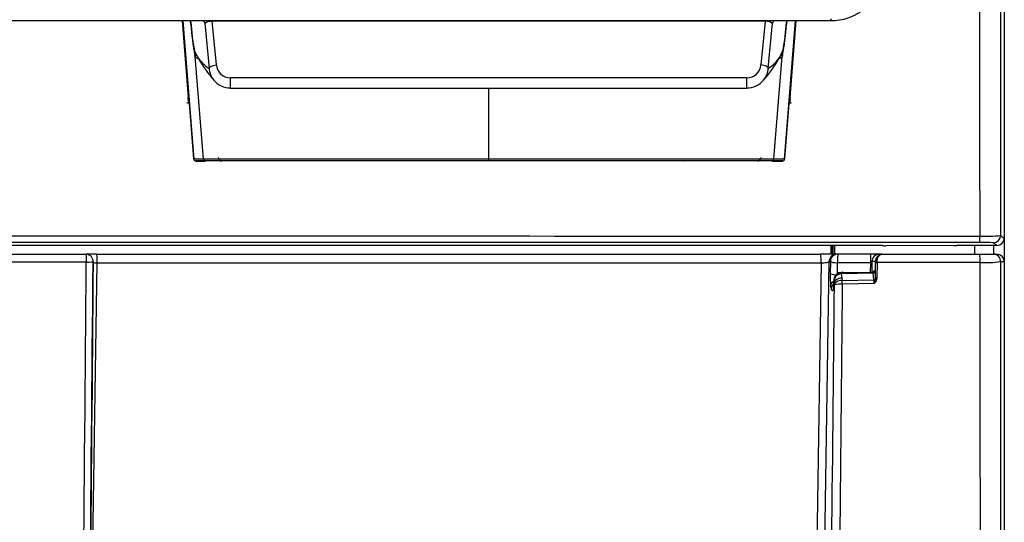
# Model space of a CAD drawing. Header units: millimetres. Extents: x 0 to 592, y 0 to 418.
# Tile 12 of 37: x 154 to 181, y 282 to 296. Entities that reach past the tile are written whole.
import ezdxf

# ---------------------------------------------------------------- set-up
doc = ezdxf.new("R2010")
doc.units = ezdxf.units.MM
doc.layers.add('140.966_BW4NEO_C', color=7, linetype='Continuous')
doc.layers.add('Standard', color=7, linetype='Continuous')

# ---------------------------------------------------------------- blocks, each defined once
blk = doc.blocks.new('SE')
at = {"layer": '140.966_BW4NEO_C', "color": 7, "linetype": 'Continuous'}
for p, q in [((180.543, 321.252), (180.543, 289.585)), ((175.831, 295.502), (123.025, 295.502)), ((158.138, 295.502), (158.304, 293.414)), ((158.15, 295.502), (158.328, 293.25)), ((158.157, 295.502), (158.456, 291.736)), ((158.378, 295.405), (158.368, 295.502)), ((158.376, 295.471), (158.373, 295.502)), ((158.759, 295.441), (158.727, 295.502)), ((158.759, 295.441), (158.874, 294.208)), ((174.024, 295.494), (158.962, 295.494)), ((159.073, 294.303), (158.962, 295.494)), ((159.136, 295.494), (159.132, 295.502)), ((159.153, 295.502), (159.158, 295.494)), ((159.181, 295.502), (159.185, 295.494)), ((160.37, 295.494), (160.371, 295.502)), ((160.822, 295.494), (160.823, 295.502)), ((161.064, 295.494), (161.064, 295.502)), ((161.193, 295.494), (161.193, 295.502)), ((162.585, 295.494), (162.585, 295.502)), ((162.665, 295.494), (162.665, 295.502)), ((170.321, 295.494), (170.321, 295.502)), ((170.4, 295.494), (170.4, 295.502)), ((171.792, 295.494), (171.792, 295.502)), ((171.922, 295.494), (171.922, 295.502)), ((172.163, 295.502), (172.163, 295.494)), ((172.615, 295.502), (172.615, 295.494)), ((173.299, 295.494), (173.303, 295.502)), ((173.828, 295.494), (173.833, 295.502)), ((173.854, 295.502), (173.849, 295.494)), ((174.024, 295.494), (173.913, 294.303)), ((174.112, 294.208), (174.227, 295.441)), ((174.258, 295.502), (174.227, 295.441)), ((174.556, 291.736), (174.852, 295.502)), ((174.617, 295.502), (174.608, 295.405)), ((174.613, 295.502), (174.61, 295.471)), ((174.683, 293.253), (174.86, 295.502)), ((174.706, 293.414), (174.871, 295.502)), ((175.804, 295.569), (175.831, 295.502)), ((158.488, 294.543), (158.483, 294.556)), ((158.493, 294.533), (158.488, 294.543)), ((158.724, 291.741), (158.493, 294.533)), ((174.262, 291.741), (174.492, 294.533)), ((174.497, 294.543), (174.492, 294.533)), ((174.503, 294.556), (174.497, 294.543)), ((173.527, 293.949), (159.459, 293.949)), ((159.459, 293.671), (159.459, 293.949)), ((173.527, 293.671), (173.527, 293.949)), ((159.459, 293.671), (173.527, 293.671)), ((166.493, 291.743), (166.493, 293.671)), ((158.315, 293.376), (158.304, 293.414)), ((174.706, 293.414), (174.696, 293.376)), ((158.328, 293.25), (158.448, 291.741)), ((174.564, 291.741), (174.683, 293.253)), ((158.448, 291.741), (158.724, 291.741)), ((158.784, 291.686), (158.508, 291.686)), ((158.515, 291.681), (158.756, 291.681)), ((166.493, 291.686), (158.784, 291.686)), ((160.865, 291.681), (160.865, 291.686)), ((161.121, 291.681), (161.121, 291.686)), ((164.531, 291.681), (164.531, 291.686)), ((164.788, 291.681), (164.788, 291.686)), ((166.493, 291.686), (166.493, 291.743)), ((174.202, 291.686), (166.493, 291.686)), ((168.198, 291.681), (168.198, 291.686)), ((168.454, 291.681), (168.454, 291.686)), ((171.865, 291.681), (171.865, 291.686)), ((172.121, 291.681), (172.121, 291.686)), ((174.504, 291.686), (174.202, 291.686)), ((174.229, 291.681), (174.496, 291.681)), ((174.262, 291.741), (174.564, 291.741)), ((180.444, 289.655), (180.543, 289.585)), ((180.543, 289.585), (180.543, 288.951)), ((177.154, 289.386), (136.233, 289.386)), ((179.87, 289.463), (136.235, 289.462)), ((175.823, 289.146), (175.823, 289.386)), ((175.833, 289.386), (175.833, 289.146)), ((175.872, 289.386), (175.872, 289.146)), ((175.924, 289.146), (175.924, 289.386)), ((177.229, 289.384), (177.238, 289.378)), ((179.168, 289.379), (177.318, 289.376)), ((179.253, 289.384), (179.248, 289.38)), ((180.344, 289.386), (179.339, 289.386)), ((179.743, 289.146), (179.743, 289.386)), ((180.344, 289.386), (180.244, 289.456)), ((180.251, 289.386), (180.251, 289.146)), ((136.227, 289.146), (155.515, 289.146)), ((155.807, 289.146), (155.526, 289.146)), ((155.807, 289.146), (175.535, 289.146)), ((175.969, 289.146), (175.535, 289.146)), ((176.005, 289.146), (175.969, 289.146)), ((176.9, 289.146), (176.005, 289.146)), ((177.135, 289.146), (176.9, 289.146)), ((177.218, 289.146), (177.135, 289.146)), ((177.218, 289.146), (179.87, 289.146)), ((179.87, 289.146), (180.244, 289.146)), ((180.244, 289.146), (180.343, 289.146)), ((155.528, 288.929), (136.222, 288.936)), ((155.599, 274.267), (155.824, 288.911)), ((155.824, 288.911), (175.553, 288.911)), ((175.553, 288.911), (175.328, 274.267)), ((175.545, 274.298), (175.77, 288.945)), ((175.77, 288.945), (175.806, 288.945)), ((175.806, 288.945), (175.801, 288.618)), ((175.997, 288.613), (176.001, 288.911)), ((176.897, 288.911), (176.001, 288.911)), ((176.897, 288.911), (176.893, 288.658)), ((176.937, 288.945), (176.932, 288.659)), ((177.036, 288.945), (176.937, 288.945)), ((177.031, 288.484), (177.036, 288.925)), ((177.078, 288.92), (177.073, 288.479)), ((179.884, 288.919), (177.078, 288.92)), ((180.444, 288.945), (180.544, 288.945)), ((180.544, 288.945), (180.544, 256.285)), ((176.099, 288.645), (176.097, 288.641)), ((176.158, 288.646), (176.099, 288.645)), ((176.971, 288.625), (176.102, 288.611)), ((176.102, 288.611), (176.116, 288.501)), ((176.116, 288.501), (176.124, 288.43)), ((176.124, 288.43), (176.991, 288.444)), ((176.158, 288.646), (176.961, 288.659)), ((176.959, 288.659), (176.959, 288.659)), ((176.96, 288.659), (176.96, 288.659)), ((176.96, 288.659), (176.961, 288.659)), ((176.971, 288.661), (176.962, 288.659)), ((176.991, 288.444), (176.971, 288.625)), ((176.999, 288.699), (177, 288.699)), ((177.012, 288.654), (177.031, 288.484)), ((177.03, 288.465), (177.031, 288.484)), ((175.897, 288.368), (175.892, 288.301)), ((175.898, 288.351), (175.892, 288.284)), ((175.915, 288.314), (175.91, 288.357)), ((176.995, 288.343), (176.128, 288.329))]:
    blk.add_line(p, q, dxfattribs=at)
for centre, radius, start, end in [((165.576, 295.964), 7.217, 183.917, 190.1372), ((167.423, 295.962), 7.203, 349.8593, 356.0916), ((166.278, 295.947), 7.918, 183.9267, 190.1182), ((166.705, 295.947), 7.921, 349.8814, 356.0708), ((159.406, 295.058), 1.003, 201.277, 211.8778), ((173.579, 295.058), 1.003, 327.3272, 338.7229), ((159.406, 295.058), 1.003, 211.8778, 237.9176), ((161.331, 296.001), 3.142, 208.92, 222.2002), ((171.745, 295.925), 3.024, 317.71, 331.2522), ((173.579, 295.058), 1.003, 302.0825, 327.3272), ((159.461, 294.261), 0.59, 185.1974, 219.0719), ((159.462, 294.341), 0.392, 185.5911, 269.4418), ((173.523, 294.341), 0.392, 270.5584, 354.4088), ((173.524, 294.262), 0.591, 320.9263, 354.7627), ((159.454, 294.255), 0.58, 219.0245, 244.3684), ((159.461, 294.261), 0.59, 219.0719, 269.7569), ((173.524, 294.262), 0.591, 270.283, 320.9263), ((173.53, 294.256), 0.582, 295.5645, 320.6234), ((159.452, 294.242), 0.568, 243.9779, 270.6663), ((173.534, 294.242), 0.568, 269.3167, 295.8782), ((172.074, 295.969), 2.719, 302.3154, 302.4044), ((158.284, 293.413), 0.0208, 271.8675, 2.5285), ((158.294, 293.375), 0.0211, 272.4632, 1.1908), ((156.102, 293.077), 2.233, 4.447, 7.6908), ((176.842, 293.085), 2.166, 172.2665, 175.5634), ((174.717, 293.376), 0.0211, 178.7405, 266.7357), ((158.516, 291.742), 0.0611, 185.6236, 268.86), ((159.222, 291.784), 0.0982, 182.5871, 270.0789), ((173.818, 291.784), 0.0987, 269.3514, 357.1102), ((174.495, 291.742), 0.0612, 271.1644, 354.2523), ((180.032, 293.492), 3.859, 267.7921, 276.1327), ((180.344, 289.585), 0.199, 270.0416, 0.0181), ((179.963, 284.264), 5.2, 86.9006, 91.0216), ((155.515, 288.946), 0.2, 359.4808, 90.0215), ((177.227, 288.954), 0.192, 92.6446, 182.6758), ((180.343, 288.944), 0.201, 0.1471, 89.9727), ((176.895, 288.954), 0.043, 273.0668, 347.9576), ((180.029, 291.834), 2.919, 267.1452, 278.1692), ((179.033, 288.558), 3.233, 178.9273, 184.6263), ((176.1, 288.444), 0.197, 163.5181, 180.8458), ((176.298, 288.415), 0.397, 167.5577, 175.7461), ((176.104, 288.445), 0.2, 163.9857, 180.2688), ((175.814, 288.421), 0.0934, 358.0867, 14.6664), ((176.109, 288.409), 0.203, 91.9961, 177.5368), ((176.1, 288.444), 0.197, 90.6459, 163.5181), ((176.104, 288.445), 0.2, 91.2153, 163.9857), ((175.959, 288.616), 0.144, 358.1726, 11.6556), ((176.959, 288.699), 0.0397, 270.9194, 0.5651), ((176.193, 288.362), 0.802, 358.6495, 5.9172), ((176.381, 288.584), 0.659, 338.576, 349.6786), ((176.847, 288.525), 0.235, 309.1888, 342.126), ((176.954, 288.48), 0.12, 346.7206, 359.4767), ((176.155, 288.306), 0.345, 181.5966, 199.2788), ((175.201, 288.397), 0.699, 356.1819, 359.7673), ((176.953, 288.438), 1.046, 181.1314, 184.4713), ((176.092, 287.33), 0.999, 87.9422, 100.1992), ((174.75, 288.325), 1.378, 0.1536, 4.3747)]:
    blk.add_arc(centre, radius, start, end, dxfattribs=at)
for centre, major_axis, ratio, start_param, end_param in [((158.96, 295.441), (-0.201, 0.001), 0.067902, 0.03496, 0.268095), ((158.962, 295.41), (-0.201, 0), 0.414903, 4.715085, 5.860264), ((174.023, 295.41), (0.201, 0), 0.414903, 0.422912, 1.568097), ((174.026, 295.441), (0.201, 0.001), 0.067902, -0.268086, -0.034947), ((158.551, 294.7), (0.0725, 0.0339), 0.997181, 2.78524, 3.526558), ((158.542, 294.561), (-0.0544, -0.0254), 0.997181, 4.805629, 5.926833), ((174.443, 294.561), (0.0544, -0.0254), 0.997181, 0.356352, 1.476806), ((174.434, 294.7), (-0.0725, 0.0339), 0.997181, 2.757341, 3.497943), ((158.553, 294.538), (-0.0544, -0.0254), 0.997181, 4.783916, 5.926834), ((174.433, 294.538), (0.0544, -0.0254), 0.997181, 0.356351, 1.499845), ((173.913, 294.224), (0.199, -0.019), 0.390907, 0.028441, 1.607162), ((158.784, 291.746), (0, -0.06), 0.999655, 4.79402, 6.283185), ((160.816, 291.526), (0, -0.16), 0.017389, 3.141577, 3.392266), ((161.17, 291.526), (0, -0.16), 0.017425, 2.891059, 3.141642), ((164.482, 291.526), (0, 0.16), 0.017375, 0.000029, 0.250831), ((164.837, 291.526), (0, -0.16), 0.017411, 2.891061, 3.141644), ((168.149, 291.526), (0, 0.16), 0.017362, 0.000027, 0.250828), ((168.503, 291.526), (0, -0.16), 0.017398, 2.891063, 3.141647), ((171.816, 291.526), (0, 0.16), 0.017348, 0.000025, 0.250825), ((172.17, 291.526), (0, -0.16), 0.017384, 2.890995, 3.141634), ((174.202, 291.746), (0, -0.06), 0.999655, 0, 1.489164), ((179.87, 289.662), (0, -0.2), 0.065335, 0.01843, 1.436779), ((180.244, 289.656), (0.115, 0.164), 0.999491, 3.75576, 5.321228), ((177.149, 289.384), (0.08, 0.0001), 0.018622, 0.027195, 1.5056), ((177.318, 289.378), (-0.08, -0.0001), 0.018416, 0.026307, 1.570774), ((179.168, 289.38), (0.08, 0.0001), 0.018416, 4.712367, 6.256834), ((179.333, 289.384), (-0.08, -0.0001), 0.018633, 4.64709, 6.255953), ((155.807, 288.946), (0, 0.2), 0.087156, 4.537856, 6.283185), ((175.535, 288.946), (0, 0.2), 0.087156, 4.537856, 6.283185), ((175.969, 288.946), (0, 0.2), 0.994522, 0, 1.573874), ((176.005, 288.946), (0, 0.2), 0.994522, 0, 1.573874), ((176.005, 288.946), (0, 0.2), 0.017719, 0, 1.744388), ((176.9, 288.946), (0, 0.2), 0.017719, 0, 1.744388), ((177.135, 288.946), (0, 0.2), 0.994522, 0, 1.573874), ((179.87, 288.946), (0, 0.2), 0.06677, 4.578383, 6.283185), ((180.244, 288.946), (0, 0.2), 0.999657, 4.708752, 6.283185), ((155.515, 288.946), (-0.2, 0.002), 0.085152, 1.638126, 3.141593), ((176.005, 288.946), (-0.2, 0.003), 0.172987, 0.106328, 1.555999), ((177.019, 288.946), (0, -0.16), 0.104528, 1.44197, 1.567571), ((177.075, 288.945), (-0.04, -0.0001), 0.003268, 0.10472, 1.637605), ((177.075, 288.925), (0.04, -0.0004), 0.127706, 3.24718, 4.779992), ((177.059, 288.946), (0, -0.2), 0.096992, 1.442045, 1.567613), ((176, 288.619), (-0.2, 0.003), 0.172987, 0.106328, 1.386558), ((175.907, 288.382), (-0.0002, 0.0698), 0.104528, 0.540654, 1.389568), ((175.904, 288.424), (0.0001, -0.0202), 0.104528, 3.035111, 3.683435), ((176.96, 288.699), (-0.0066, 0.0395), 0.994376, 2.992762, 4.550919), ((176.972, 288.654), (0.0398, 0.0044), 0.714805, 4.598965, 6.133153), ((177.001, 288.437), (-0.001, 0.262), 0.104528, 0.053922, 0.452933), ((176.992, 288.473), (-0.0398, -0.0044), 0.714798, 1.457081, 2.719971), ((177.001, 288.539), (0, -0.16), 0.104528, 2.373793, 3.157954), ((177.068, 288.458), (0.0389, -0.0092), 0.109668, 3.433658, 4.807381), ((177.071, 288.484), (0.04, -0.0004), 0.127688, 3.247179, 4.780868), ((176.01, 288.297), (-0.199, -0.018), 0.638093, 5.254894, 6.147007), ((176.029, 288.193), (-0.172, -0.102), 0.979362, 4.923799, 5.739644), ((176.091, 288.284), (0.199, -0.017), 0.639493, 3.141593, 3.277978), ((176.119, 288.344), (0.002, -0.12), 0.065815, 1.443097, 2.372261)]:
    blk.add_ellipse(centre, major_axis=major_axis, ratio=ratio, start_param=start_param, end_param=end_param, dxfattribs=at)
for points in [[(180.447, 321.856), (180.446, 311.122), (180.445, 300.388), (180.444, 289.655)], [(179.883, 289.636), (179.871, 300.274), (179.86, 310.912), (179.848, 321.551)], [(158.779, 295.445), (158.774, 295.439), (158.769, 295.437), (158.766, 295.438)], [(174.219, 295.438), (174.215, 295.438), (174.211, 295.44), (174.206, 295.445)], [(136.239, 289.653), (150.787, 289.647), (165.335, 289.641), (179.883, 289.636)], [(155.368, 270.364), (155.421, 276.552), (155.475, 282.74), (155.528, 288.929)], [(155.545, 270.377), (155.599, 276.372), (155.655, 282.56), (155.713, 288.941)], [(155.715, 288.941), (155.659, 282.754), (155.603, 276.567), (155.547, 270.38)], [(155.708, 288.918), (155.74, 288.913), (155.782, 288.911), (155.824, 288.911)], [(175.553, 288.911), (175.604, 288.911), (175.711, 288.918), (175.764, 288.936), (175.77, 288.945)], [(179.919, 256.259), (179.907, 267.146), (179.896, 278.032), (179.884, 288.919)], [(180.444, 288.945), (180.443, 278.058), (180.442, 267.172), (180.441, 256.285)], [(175.903, 288.439), (175.9, 288.424), (175.899, 288.409), (175.899, 288.394)], [(175.762, 273.308), (175.812, 278.31), (175.864, 283.312), (175.915, 288.314)], [(175.9, 288.382), (175.897, 288.371), (175.897, 288.361), (175.898, 288.351)], [(176.128, 288.329), (176.078, 283.322), (176.029, 278.315), (175.98, 273.308)]]:
    blk.add_open_spline(points, degree=3, dxfattribs=at)
for points, knots in [([(177.064, 296.461), (177.05, 296.332), (177.007, 296.206), (176.905, 296.031), (176.864, 295.975), (176.772, 295.871), (176.72, 295.823), (176.636, 295.757), (176.606, 295.736), (176.545, 295.697), (176.514, 295.678), (176.416, 295.627), (176.348, 295.598), (176.205, 295.55), (176.132, 295.533), (175.982, 295.508), (175.906, 295.502), (175.831, 295.502)], [0, 0, 0, 0, 0.25, 0.25, 0.375, 0.375, 0.5, 0.5, 0.5625, 0.5625, 0.625, 0.625, 0.75, 0.75, 0.875, 0.875, 1, 1, 1, 1]), ([(158.586, 294.466), (158.577, 294.47), (158.531, 294.492), (158.51, 294.514), (158.493, 294.533)], [0.91909658, 0.91909658, 0.91909658, 0.91909658, 0.93226877, 1, 1, 1, 1]), ([(174.492, 294.533), (174.486, 294.524), (174.474, 294.506), (174.437, 294.483), (174.406, 294.469), (174.393, 294.464)], [0, 0, 0, 0, 0.03245337, 0.06422003, 0.08387627, 0.08387627, 0.08387627, 0.08387627]), ([(158.874, 294.208), (158.873, 294.218), (158.878, 294.229), (158.898, 294.25), (158.913, 294.26), (158.95, 294.277), (158.972, 294.285), (159.02, 294.297), (159.047, 294.301), (159.073, 294.303)], [0, 0, 0, 0, 0.25, 0.25, 0.5, 0.5, 0.75, 0.75, 1, 1, 1, 1]), ([(158.328, 293.25), (158.328, 293.251), (158.328, 293.252), (158.324, 293.254), (158.318, 293.257), (158.304, 293.262), (158.284, 293.265), (158.268, 293.268), (158.264, 293.268)], [0, 0, 0, 0, 0.102622, 0.220717, 0.354099, 0.501125, 0.85738, 1, 1, 1, 1]), ([(158.295, 293.354), (158.297, 293.351), (158.301, 293.337), (158.316, 293.298), (158.326, 293.274), (158.328, 293.25)], [0, 0, 0, 0, 0.5, 0.5, 1, 1, 1, 1]), ([(174.716, 293.355), (174.715, 293.354), (174.714, 293.353), (174.712, 293.349), (174.71, 293.343), (174.708, 293.337), (174.706, 293.33), (174.703, 293.322), (174.7, 293.312), (174.694, 293.298), (174.689, 293.281), (174.684, 293.266), (174.683, 293.257), (174.683, 293.253)], [0, 0, 0, 0, 0.073923, 0.148579, 0.222854, 0.295745, 0.366471, 0.434522, 0.499672, 0.628506, 0.787091, 0.895258, 1, 1, 1, 1]), ([(174.74, 293.266), (174.736, 293.266), (174.729, 293.265), (174.719, 293.264), (174.709, 293.262), (174.697, 293.259), (174.686, 293.256), (174.684, 293.254), (174.683, 293.253)], [0, 0, 0, 0, 0.118007, 0.242131, 0.370727, 0.501722, 0.748152, 1, 1, 1, 1]), ([(158.724, 291.741), (158.75, 291.741), (158.972, 291.741), (159.774, 291.741), (160.353, 291.742), (161.787, 291.742), (162.639, 291.742), (164.493, 291.742), (165.492, 291.742), (166.493, 291.743)], [0, 0, 0, 0, 0.25, 0.25, 0.5, 0.5, 0.75, 0.75, 1, 1, 1, 1]), ([(166.493, 291.743), (167.493, 291.742), (168.493, 291.742), (170.346, 291.742), (171.199, 291.742), (172.632, 291.742), (173.212, 291.741), (174.014, 291.741), (174.235, 291.741), (174.262, 291.741)], [0, 0, 0, 0, 0.25, 0.25, 0.5, 0.5, 0.75, 0.75, 1, 1, 1, 1]), ([(155.515, 289.146), (155.516, 289.145), (155.517, 289.145), (155.518, 289.142), (155.519, 289.137), (155.521, 289.129), (155.522, 289.12), (155.523, 289.109), (155.524, 289.097), (155.525, 289.082), (155.526, 289.066), (155.527, 289.049), (155.527, 289.031), (155.528, 289.011), (155.528, 288.991), (155.528, 288.971), (155.529, 288.95), (155.529, 288.936), (155.528, 288.929)], [0, 0, 0, 0, 0.061593, 0.123307, 0.185142, 0.247097, 0.309174, 0.371371, 0.433689, 0.496129, 0.558689, 0.62137, 0.684173, 0.747096, 0.81014, 0.873306, 0.936592, 1, 1, 1, 1]), ([(177.078, 288.945), (177.078, 288.977), (177.089, 289.039), (177.138, 289.124), (177.187, 289.146), (177.218, 289.146)], [0, 0, 0, 0, 0.25, 0.5, 1, 1, 1, 1]), ([(175.91, 288.357), (175.912, 288.373), (175.917, 288.391), (175.939, 288.426), (175.956, 288.443), (175.995, 288.471), (176.019, 288.482), (176.068, 288.497), (176.093, 288.5), (176.116, 288.501)], [0, 0, 0, 0, 0.25, 0.25, 0.5, 0.5, 0.75, 0.75, 1, 1, 1, 1]), ([(176.971, 288.625), (176.971, 288.629), (176.97, 288.635), (176.968, 288.643), (176.967, 288.65), (176.965, 288.655), (176.963, 288.659), (176.962, 288.659), (176.961, 288.659)], [0, 0, 0, 0, 0.145049, 0.298742, 0.461083, 0.632072, 0.811711, 1, 1, 1, 1]), ([(175.892, 288.284), (175.885, 288.201), (175.869, 288.123), (175.847, 288.165), (175.836, 288.183), (175.83, 288.193)], [0, 0, 0, 0, 0.5, 0.75, 1, 1, 1, 1]), ([(176.124, 288.43), (176.069, 288.429), (176.016, 288.414), (175.941, 288.37), (175.919, 288.342), (175.915, 288.314)], [0, 0, 0, 0, 0.5, 0.5, 1, 1, 1, 1])]:
    blk.add_open_spline(points, degree=3, knots=knots, dxfattribs=at)

msp = doc.modelspace()

# ---------------------------------------------------------------- block references
at = {"layer": 'Standard'}
msp.add_blockref('SE', (0, 0), dxfattribs=at)

doc.saveas('drawing.dxf')
